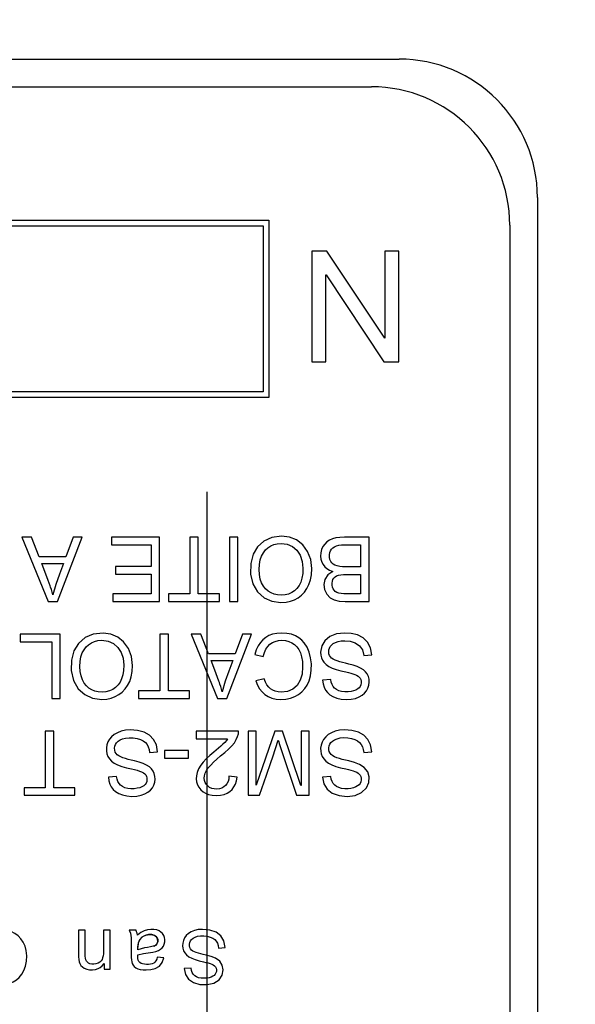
# Model space of a CAD drawing. Header units: metres. Extents: x 70279.8 to 70377.7, y 409251.8 to 409331.5.
# Tile 230 of 244: x 70326.5127 to 70326.5327, y 409312.9465 to 409312.9821. Entities that reach past the tile are written whole.
import ezdxf

# ---------------------------------------------------------------- set-up
doc = ezdxf.new("R2010")
doc.units = ezdxf.units.M
doc.linetypes.add('DASHED', pattern=[0.75, 0.5, -0.25])
doc.layers.add('3056', color=7, linetype='Continuous')
doc.layers.add('3231', color=7, linetype='Continuous')
doc.layers.add('CH-Support-Footing', color=8, linetype='Continuous', lineweight=0)

# ---------------------------------------------------------------- blocks, each defined once
blk = doc.blocks.new('Earthing transformet_Top view_20170604')
at = {"layer": '3056', "color": 7}
for p, q in [((-625.64, 180.64), (-573.64, 180.64)), ((-568.64, 175.64), (-568.64, 123.64))]:
    blk.add_line(p, q, dxfattribs=at)
blk.add_circle((-599.64, 149.64), 75, dxfattribs=at)
blk.add_arc((-573.64, 175.64), 5, 0, 90, dxfattribs=at)
at = {"layer": '3231', "color": 7}
for p, q in [((-624.64, 179.64), (-574.64, 179.64)), ((-595.342, 174.818), (-578.342, 174.818)), ((-578.342, 174.818), (-578.342, 168.418)), ((-595.142, 174.618), (-578.542, 174.618)), ((-578.542, 174.618), (-578.542, 168.618)), ((-569.64, 174.64), (-569.64, 124.64)), ((-576.79, 173.699), (-576.79, 169.699)), ((-576.248, 173.699), (-576.79, 173.699)), ((-574.157, 170.559), (-576.248, 173.699)), ((-574.147, 173.699), (-574.147, 170.559)), ((-573.644, 173.699), (-574.147, 173.699)), ((-573.644, 169.699), (-573.644, 173.699)), ((-576.285, 169.699), (-576.285, 172.84)), ((-576.285, 172.84), (-576.274, 172.84)), ((-576.274, 172.84), (-574.184, 169.699)), ((-574.147, 170.559), (-574.157, 170.559)), ((-576.79, 169.699), (-576.285, 169.699)), ((-574.184, 169.699), (-573.644, 169.699)), ((-578.342, 168.418), (-595.342, 168.418)), ((-578.542, 168.618), (-595.142, 168.618)), ((-587.259, 163.365), (-586.313, 161.045)), ((-586.913, 163.365), (-587.259, 163.365)), ((-586.64, 162.658), (-586.913, 163.365)), ((-585.981, 161.045), (-585.091, 163.365)), ((-585.415, 163.365), (-585.671, 162.658)), ((-585.091, 163.365), (-585.415, 163.365)), ((-584.024, 163.365), (-584.024, 163.089)), ((-582.292, 163.365), (-584.024, 163.365)), ((-582.292, 161.045), (-582.292, 163.365)), ((-581.2, 163.365), (-581.2, 161.319)), ((-580.891, 163.365), (-581.2, 163.365)), ((-580.891, 161.319), (-580.891, 163.365)), ((-579.765, 163.365), (-579.765, 161.045)), ((-579.457, 163.365), (-579.765, 163.365)), ((-579.457, 161.045), (-579.457, 163.365)), ((-574.72, 163.365), (-575.607, 163.365)), ((-574.72, 161.045), (-574.72, 163.365)), ((-584.024, 163.089), (-582.599, 163.089)), ((-582.599, 163.089), (-582.599, 162.303)), ((-575.604, 163.089), (-575.027, 163.089)), ((-575.027, 163.089), (-575.027, 162.291)), ((-585.671, 162.658), (-586.64, 162.658)), ((-586.317, 161.806), (-586.547, 162.414)), ((-586.547, 162.414), (-585.759, 162.414)), ((-583.882, 162.303), (-583.882, 162.029)), ((-582.599, 162.303), (-583.882, 162.303)), ((-575.027, 162.291), (-575.565, 162.291)), ((-583.882, 162.029), (-582.599, 162.029)), ((-582.599, 162.029), (-582.599, 161.319)), ((-575.027, 162.017), (-575.027, 161.319)), ((-583.972, 161.319), (-583.972, 161.045)), ((-582.599, 161.319), (-583.972, 161.319)), ((-581.967, 161.319), (-581.967, 161.045)), ((-581.2, 161.319), (-581.967, 161.319)), ((-580.129, 161.319), (-580.891, 161.319)), ((-580.129, 161.045), (-580.129, 161.319)), ((-575.027, 161.319), (-575.303, 161.318)), ((-586.313, 161.045), (-585.981, 161.045)), ((-583.972, 161.045), (-582.292, 161.045)), ((-581.967, 161.045), (-580.129, 161.045)), ((-579.765, 161.045), (-579.457, 161.045)), ((-575.59, 161.045), (-574.72, 161.045)), ((-587.329, 159.862), (-587.329, 159.587)), ((-585.878, 159.862), (-587.329, 159.862)), ((-585.878, 157.542), (-585.878, 159.862)), ((-582.278, 159.862), (-582.278, 157.818)), ((-581.97, 159.862), (-582.278, 159.862)), ((-581.97, 157.818), (-581.97, 159.862)), ((-581.143, 159.862), (-580.196, 157.542)), ((-580.796, 159.862), (-581.143, 159.862)), ((-580.523, 159.157), (-580.796, 159.862)), ((-579.866, 157.542), (-578.974, 159.862)), ((-579.298, 159.862), (-579.556, 159.157)), ((-578.974, 159.862), (-579.298, 159.862)), ((-587.329, 159.587), (-586.185, 159.587)), ((-586.185, 159.587), (-586.185, 157.542)), ((-579.556, 159.157), (-580.523, 159.157)), ((-578.852, 159.126), (-578.547, 159.049)), ((-574.916, 159.092), (-574.625, 159.117)), ((-580.299, 158.565), (-580.43, 158.913)), ((-580.43, 158.913), (-579.642, 158.913)), ((-580.082, 157.973), (-580.109, 158.057)), ((-580.024, 157.777), (-580.082, 157.973)), ((-578.513, 158.252), (-578.814, 158.181)), ((-576.107, 158.224), (-576.4, 158.199)), ((-583.045, 157.818), (-583.045, 157.542)), ((-582.278, 157.818), (-583.045, 157.818)), ((-581.208, 157.818), (-581.97, 157.818)), ((-581.208, 157.542), (-581.208, 157.818)), ((-586.185, 157.542), (-585.878, 157.542)), ((-583.045, 157.542), (-581.208, 157.542)), ((-580.196, 157.542), (-579.866, 157.542)), ((-586.418, 156.361), (-586.418, 154.315)), ((-586.109, 156.361), (-586.418, 156.361)), ((-586.109, 154.315), (-586.109, 156.361)), ((-580.972, 156.361), (-580.972, 156.084)), ((-579.435, 156.361), (-580.972, 156.361)), ((-579.091, 156.361), (-579.091, 154.041)), ((-578.8, 156.361), (-579.091, 156.361)), ((-578.798, 154.411), (-578.8, 156.361)), ((-578.126, 156.361), (-578.798, 154.411)), ((-577.851, 156.361), (-578.126, 156.361)), ((-577.187, 154.388), (-577.851, 156.361)), ((-577.177, 156.361), (-577.177, 154.388)), ((-576.886, 156.361), (-577.177, 156.361)), ((-576.886, 154.041), (-576.886, 156.361)), ((-580.972, 156.084), (-579.832, 156.084)), ((-578.202, 155.434), (-578.002, 156.034)), ((-582.651, 155.589), (-582.361, 155.616)), ((-582.111, 155.663), (-582.111, 155.378)), ((-581.242, 155.663), (-582.111, 155.663)), ((-581.242, 155.378), (-581.242, 155.663)), ((-574.916, 155.589), (-574.625, 155.616)), ((-582.111, 155.378), (-581.242, 155.378)), ((-578.274, 155.222), (-578.202, 155.434)), ((-583.842, 154.721), (-584.137, 154.698)), ((-579.491, 154.701), (-579.784, 154.733)), ((-576.107, 154.721), (-576.4, 154.698)), ((-587.185, 154.315), (-587.185, 154.041)), ((-586.418, 154.315), (-587.185, 154.315)), ((-585.347, 154.315), (-586.109, 154.315)), ((-585.347, 154.041), (-585.347, 154.315)), ((-577.177, 154.388), (-577.187, 154.388)), ((-587.185, 154.041), (-585.347, 154.041)), ((-579.091, 154.041), (-578.683, 154.041)), ((-577.344, 154.041), (-576.886, 154.041)), ((-585.219, 149.163), (-585.219, 148.302)), ((-584.981, 149.163), (-585.219, 149.163)), ((-584.981, 148.312), (-584.981, 149.163)), ((-584.317, 149.163), (-584.317, 148.398)), ((-584.079, 149.163), (-584.317, 149.163)), ((-584.079, 147.763), (-584.079, 149.163)), ((-583.139, 149.163), (-583.389, 149.163)), ((-582.925, 148.917), (-583.01, 148.823)), ((-582.471, 148.977), (-582.57, 149.005)), ((-582.55, 149.002), (-582.458, 148.97)), ((-582.458, 148.97), (-582.391, 148.912)), ((-582.391, 148.912), (-582.356, 148.834)), ((-582.355, 148.747), (-582.384, 148.673)), ((-582.376, 148.685), (-582.353, 148.76)), ((-582.353, 148.76), (-582.359, 148.846)), ((-582.356, 148.834), (-582.355, 148.747)), ((-583.075, 148.461), (-583.075, 148.548)), ((-582.956, 148.496), (-583.075, 148.461)), ((-582.838, 148.524), (-582.959, 148.496)), ((-582.727, 148.544), (-582.838, 148.524)), ((-582.62, 148.56), (-582.727, 148.544)), ((-582.519, 148.583), (-582.62, 148.56)), ((-582.442, 148.618), (-582.519, 148.583)), ((-582.496, 148.593), (-582.432, 148.625)), ((-582.384, 148.673), (-582.442, 148.618)), ((-582.432, 148.625), (-582.376, 148.685)), ((-580.16, 148.521), (-579.917, 148.542)), ((-582.139, 148.163), (-582.371, 148.194)), ((-584.292, 147.968), (-584.292, 147.763)), ((-584.292, 147.763), (-584.079, 147.763)), ((-581.152, 147.797), (-581.396, 147.778))]:
    blk.add_line(p, q, dxfattribs=at)
for points in [[(-577.89, 163.403), (-578.238, 163.359), (-578.524, 163.227), (-578.751, 163.018), (-578.912, 162.749), (-578.999, 162.411), (-579.002, 162.032), (-578.918, 161.677), (-578.749, 161.391), (-578.514, 161.177), (-578.234, 161.049), (-577.904, 161.005)], [(-576.79, 162.234), (-576.83, 162.563), (-576.944, 162.854), (-577.12, 163.09), (-577.342, 163.265), (-577.596, 163.367), (-577.89, 163.403)], [(-575.607, 163.365), (-575.774, 163.358), (-575.92, 163.339), (-576.047, 163.306), (-576.157, 163.258), (-576.249, 163.196), (-576.326, 163.118), (-576.388, 163.026), (-576.435, 162.92), (-576.464, 162.804), (-576.472, 162.685), (-576.461, 162.571), (-576.431, 162.468), (-576.386, 162.378), (-576.325, 162.3), (-576.249, 162.232), (-576.154, 162.175), (-576.037, 162.131)], [(-577.893, 161.269), (-578.028, 161.277), (-578.151, 161.305), (-578.264, 161.353), (-578.367, 161.419), (-578.458, 161.502), (-578.538, 161.6), (-578.602, 161.715), (-578.65, 161.85), (-578.682, 162.012), (-578.694, 162.193), (-578.684, 162.376), (-578.653, 162.543), (-578.604, 162.685), (-578.54, 162.804), (-578.462, 162.905), (-578.374, 162.987), (-578.275, 163.053), (-578.164, 163.101), (-578.041, 163.131), (-577.901, 163.141)], [(-577.901, 163.141), (-577.675, 163.112), (-577.484, 163.027), (-577.327, 162.892), (-577.208, 162.711), (-577.134, 162.493), (-577.11, 162.241)], [(-575.565, 162.291), (-575.68, 162.295), (-575.783, 162.306), (-575.875, 162.325), (-575.953, 162.354), (-576.017, 162.39), (-576.067, 162.435), (-576.107, 162.49), (-576.136, 162.558), (-576.152, 162.638), (-576.154, 162.724), (-576.141, 162.807), (-576.116, 162.877), (-576.081, 162.935), (-576.034, 162.984), (-575.975, 163.023), (-575.901, 163.053), (-575.814, 163.073), (-575.715, 163.085), (-575.604, 163.089)], [(-585.759, 162.414), (-585.905, 162.025), (-586.039, 161.66), (-586.141, 161.279)], [(-577.904, 161.005), (-577.72, 161.017), (-577.558, 161.051), (-577.413, 161.105), (-577.283, 161.179), (-577.163, 161.271), (-577.057, 161.382), (-576.967, 161.509), (-576.894, 161.653), (-576.839, 161.819), (-576.803, 162.011), (-576.79, 162.234)], [(-577.11, 162.241), (-577.119, 162.049), (-577.146, 161.883), (-577.19, 161.74), (-577.25, 161.619), (-577.326, 161.516), (-577.415, 161.431), (-577.517, 161.363), (-577.63, 161.312), (-577.755, 161.281), (-577.893, 161.269)], [(-576.037, 162.131), (-576.213, 162.002), (-576.32, 161.84), (-576.359, 161.66), (-576.335, 161.476), (-576.253, 161.31), (-576.128, 161.178), (-575.983, 161.101), (-575.8, 161.058), (-575.59, 161.045)], [(-575.303, 161.318), (-575.425, 161.319), (-575.537, 161.32), (-575.639, 161.324), (-575.732, 161.331), (-575.815, 161.345), (-575.886, 161.37), (-575.943, 161.405), (-575.989, 161.448), (-576.023, 161.499), (-576.045, 161.561), (-576.056, 161.632), (-576.057, 161.706), (-576.048, 161.774), (-576.028, 161.833), (-575.996, 161.884), (-575.952, 161.929), (-575.895, 161.965), (-575.824, 161.992), (-575.74, 162.007), (-575.645, 162.013), (-575.542, 162.016), (-575.429, 162.017), (-575.306, 162.017), (-575.027, 162.017)], [(-586.225, 161.56), (-586.245, 161.613), (-586.317, 161.806)], [(-586.141, 161.279), (-586.171, 161.385), (-586.197, 161.476), (-586.225, 161.56)], [(-584.331, 159.901), (-584.686, 159.864), (-584.98, 159.736), (-585.215, 159.529), (-585.381, 159.262), (-585.472, 158.926), (-585.479, 158.545), (-585.396, 158.183), (-585.228, 157.892), (-584.993, 157.677), (-584.712, 157.548), (-584.379, 157.503)], [(-583.266, 158.733), (-583.306, 159.059), (-583.417, 159.347), (-583.588, 159.58), (-583.8, 159.753), (-584.044, 159.858), (-584.331, 159.901)], [(-577.893, 159.902), (-578.059, 159.89), (-578.207, 159.858), (-578.338, 159.808), (-578.454, 159.742), (-578.558, 159.659), (-578.649, 159.56), (-578.73, 159.44), (-578.797, 159.296), (-578.852, 159.126)], [(-577.063, 159.546), (-577.154, 159.649), (-577.259, 159.735), (-577.382, 159.804), (-577.526, 159.857), (-577.695, 159.89), (-577.893, 159.902)], [(-575.613, 159.902), (-575.899, 159.87), (-576.135, 159.775), (-576.316, 159.626), (-576.432, 159.437), (-576.472, 159.208)], [(-574.625, 159.117), (-574.671, 159.368), (-574.777, 159.569), (-574.935, 159.725), (-575.141, 159.832), (-575.367, 159.886), (-575.613, 159.902)], [(-584.369, 157.766), (-584.505, 157.774), (-584.629, 157.802), (-584.741, 157.849), (-584.843, 157.915), (-584.934, 157.997), (-585.013, 158.097), (-585.077, 158.213), (-585.126, 158.351), (-585.158, 158.516), (-585.169, 158.697), (-585.158, 158.88), (-585.128, 159.044), (-585.081, 159.183), (-585.019, 159.299), (-584.943, 159.399), (-584.854, 159.482), (-584.754, 159.548), (-584.642, 159.598), (-584.517, 159.629), (-584.376, 159.64)], [(-584.376, 159.64), (-584.149, 159.61), (-583.957, 159.523), (-583.799, 159.385), (-583.681, 159.205), (-583.608, 158.99), (-583.585, 158.74)], [(-578.547, 159.049), (-578.503, 159.198), (-578.447, 159.32), (-578.379, 159.42), (-578.303, 159.497), (-578.216, 159.557), (-578.116, 159.602), (-577.998, 159.63), (-577.87, 159.64), (-577.741, 159.63), (-577.62, 159.602), (-577.513, 159.554), (-577.417, 159.489), (-577.332, 159.408), (-577.261, 159.31), (-577.202, 159.19), (-577.158, 159.045), (-577.131, 158.876), (-577.122, 158.683)], [(-576.886, 159.208), (-576.964, 159.387), (-577.063, 159.546)], [(-575.453, 158.782), (-575.574, 158.81), (-575.683, 158.838), (-575.781, 158.866), (-575.87, 158.895), (-575.95, 158.925), (-576.018, 158.959), (-576.075, 158.998), (-576.119, 159.042), (-576.151, 159.095), (-576.17, 159.155), (-576.178, 159.222), (-576.173, 159.291), (-576.156, 159.356), (-576.125, 159.415), (-576.08, 159.47), (-576.018, 159.52), (-575.939, 159.563), (-575.843, 159.596), (-575.73, 159.617), (-575.601, 159.624)], [(-575.601, 159.624), (-575.408, 159.608), (-575.224, 159.55), (-575.068, 159.446), (-574.963, 159.295), (-574.916, 159.092)], [(-578.814, 158.181), (-578.754, 158.02), (-578.678, 157.886), (-578.589, 157.774), (-578.485, 157.683), (-578.369, 157.61), (-578.235, 157.554), (-578.08, 157.517), (-577.908, 157.504), (-577.731, 157.513), (-577.56, 157.547), (-577.407, 157.604), (-577.271, 157.681), (-577.149, 157.777), (-577.043, 157.893), (-576.955, 158.025), (-576.885, 158.179), (-576.835, 158.358), (-576.808, 158.563), (-576.807, 158.788), (-576.833, 159.008), (-576.886, 159.208)], [(-576.472, 159.208), (-576.466, 159.105), (-576.446, 159.012), (-576.409, 158.926), (-576.354, 158.845), (-576.278, 158.768), (-576.179, 158.696), (-576.056, 158.635), (-575.911, 158.585), (-575.747, 158.539), (-575.562, 158.495)], [(-584.379, 157.503), (-584.195, 157.516), (-584.033, 157.55), (-583.888, 157.604), (-583.757, 157.678), (-583.637, 157.771), (-583.532, 157.881), (-583.442, 158.008), (-583.369, 158.152), (-583.315, 158.318), (-583.279, 158.509), (-583.266, 158.733)], [(-583.585, 158.74), (-583.593, 158.552), (-583.618, 158.39), (-583.659, 158.252), (-583.715, 158.132), (-583.788, 158.027), (-583.878, 157.939), (-583.981, 157.867), (-584.098, 157.812), (-584.228, 157.778), (-584.369, 157.766)], [(-579.642, 158.913), (-579.788, 158.523), (-579.922, 158.158), (-580.024, 157.777)], [(-577.122, 158.683), (-577.144, 158.421), (-577.211, 158.196), (-577.321, 158.011), (-577.476, 157.873), (-577.673, 157.79), (-577.893, 157.766)], [(-574.723, 158.233), (-574.748, 158.335), (-574.79, 158.425), (-574.85, 158.505), (-574.929, 158.576), (-575.029, 158.639), (-575.15, 158.694), (-575.292, 158.741), (-575.453, 158.782)], [(-580.109, 158.057), (-580.129, 158.111), (-580.15, 158.169), (-580.299, 158.565)], [(-575.562, 158.495), (-575.467, 158.473), (-575.381, 158.45), (-575.303, 158.427), (-575.234, 158.403), (-575.172, 158.376), (-575.12, 158.347), (-575.078, 158.313), (-575.046, 158.273), (-575.024, 158.224), (-575.011, 158.165), (-575.01, 158.098), (-575.021, 158.033), (-575.046, 157.975), (-575.084, 157.925), (-575.134, 157.882), (-575.199, 157.844), (-575.28, 157.814), (-575.373, 157.791), (-575.482, 157.78), (-575.6, 157.779), (-575.715, 157.793)], [(-577.893, 157.766), (-578.009, 157.774), (-578.109, 157.797), (-578.198, 157.834), (-578.277, 157.884), (-578.348, 157.949), (-578.411, 158.03), (-578.467, 158.13), (-578.513, 158.252)], [(-576.4, 158.199), (-576.384, 158.063), (-576.35, 157.946), (-576.299, 157.844), (-576.229, 157.755), (-576.14, 157.675), (-576.029, 157.607), (-575.892, 157.553), (-575.729, 157.517), (-575.548, 157.504), (-575.371, 157.512), (-575.212, 157.543), (-575.079, 157.592), (-574.971, 157.657), (-574.882, 157.734), (-574.812, 157.82), (-574.762, 157.914), (-574.73, 158.015), (-574.717, 158.124), (-574.723, 158.233)], [(-575.715, 157.793), (-575.816, 157.82), (-575.898, 157.858), (-575.965, 157.906), (-576.019, 157.966), (-576.061, 158.038), (-576.09, 158.124), (-576.107, 158.224)], [(-583.35, 156.401), (-583.525, 156.389), (-583.68, 156.355), (-583.815, 156.302), (-583.93, 156.233), (-584.025, 156.152), (-584.1, 156.063), (-584.154, 155.969), (-584.19, 155.866), (-584.207, 155.754), (-584.207, 155.641), (-584.189, 155.535), (-584.153, 155.439), (-584.1, 155.355), (-584.028, 155.277), (-583.93, 155.204), (-583.806, 155.139), (-583.658, 155.086), (-583.489, 155.038), (-583.298, 154.992)], [(-582.361, 155.616), (-582.404, 155.859), (-582.503, 156.056), (-582.651, 156.209), (-582.846, 156.319), (-583.084, 156.382), (-583.35, 156.401)], [(-580.085, 155.46), (-579.931, 155.588), (-579.797, 155.71), (-579.682, 155.826), (-579.589, 155.94), (-579.518, 156.052), (-579.47, 156.162), (-579.444, 156.266), (-579.435, 156.361)], [(-575.613, 156.401), (-575.788, 156.389), (-575.944, 156.356), (-576.081, 156.301), (-576.196, 156.232), (-576.29, 156.152), (-576.365, 156.062), (-576.421, 155.963), (-576.456, 155.855), (-576.471, 155.746), (-576.47, 155.638), (-576.453, 155.535), (-576.417, 155.441), (-576.362, 155.354), (-576.287, 155.274), (-576.189, 155.201), (-576.066, 155.138), (-575.919, 155.085), (-575.752, 155.038), (-575.562, 154.992)], [(-574.625, 155.616), (-574.668, 155.86), (-574.768, 156.056), (-574.915, 156.208), (-575.106, 156.317), (-575.343, 156.381), (-575.613, 156.401)], [(-583.19, 155.281), (-583.313, 155.309), (-583.423, 155.337), (-583.523, 155.365), (-583.613, 155.394), (-583.693, 155.425), (-583.761, 155.46), (-583.817, 155.5), (-583.859, 155.547), (-583.89, 155.602), (-583.908, 155.667), (-583.913, 155.739), (-583.904, 155.811), (-583.88, 155.878), (-583.842, 155.937), (-583.789, 155.991), (-583.717, 156.039), (-583.626, 156.08), (-583.517, 156.108), (-583.388, 156.122), (-583.245, 156.119), (-583.103, 156.096)], [(-583.103, 156.096), (-582.98, 156.056), (-582.881, 156.004), (-582.803, 155.943), (-582.741, 155.871), (-582.696, 155.79), (-582.667, 155.696), (-582.651, 155.589)], [(-579.832, 156.084), (-579.875, 156.018), (-579.931, 155.951), (-579.999, 155.883), (-580.077, 155.812), (-580.165, 155.739)], [(-578.002, 156.034), (-577.985, 155.969), (-577.966, 155.907), (-577.945, 155.84), (-577.92, 155.765), (-577.344, 154.041)], [(-575.453, 155.281), (-575.579, 155.309), (-575.693, 155.338), (-575.795, 155.367), (-575.886, 155.397), (-575.967, 155.43), (-576.037, 155.467), (-576.092, 155.51), (-576.133, 155.56), (-576.16, 155.617), (-576.175, 155.683), (-576.177, 155.753), (-576.166, 155.823), (-576.14, 155.887), (-576.1, 155.945), (-576.043, 155.999), (-575.968, 156.046), (-575.875, 156.085), (-575.764, 156.111), (-575.634, 156.123), (-575.494, 156.118), (-575.358, 156.094)], [(-575.358, 156.094), (-575.24, 156.053), (-575.144, 156.003), (-575.068, 155.943), (-575.007, 155.873), (-574.962, 155.792), (-574.932, 155.698), (-574.916, 155.589)], [(-580.165, 155.739), (-580.333, 155.601), (-580.48, 155.473), (-580.608, 155.352), (-580.717, 155.238), (-580.805, 155.127)], [(-582.458, 154.725), (-582.48, 154.825), (-582.521, 154.915), (-582.579, 154.995), (-582.657, 155.068), (-582.758, 155.134), (-582.88, 155.191), (-583.025, 155.24), (-583.19, 155.281)], [(-580.805, 155.127), (-580.884, 154.993), (-580.935, 154.867), (-580.96, 154.748), (-580.965, 154.635), (-580.95, 154.526), (-580.917, 154.424), (-580.868, 154.329), (-580.801, 154.243), (-580.719, 154.169), (-580.627, 154.111), (-580.519, 154.068), (-580.391, 154.04), (-580.241, 154.03), (-580.09, 154.041), (-579.96, 154.071), (-579.847, 154.119), (-579.749, 154.181), (-579.668, 154.255), (-579.602, 154.341)], [(-580.667, 154.747), (-580.642, 154.842), (-580.595, 154.937), (-580.529, 155.033), (-580.442, 155.133), (-580.339, 155.237), (-580.221, 155.345), (-580.085, 155.46)], [(-578.683, 154.041), (-578.43, 154.77), (-578.274, 155.222)], [(-574.72, 154.706), (-574.772, 154.889), (-574.895, 155.046), (-575.07, 155.158), (-575.248, 155.228), (-575.453, 155.281)], [(-583.298, 154.992), (-583.193, 154.968), (-583.098, 154.943), (-583.014, 154.917), (-582.938, 154.889), (-582.873, 154.857), (-582.821, 154.819), (-582.784, 154.775), (-582.76, 154.723), (-582.747, 154.665), (-582.744, 154.602), (-582.754, 154.539), (-582.776, 154.481), (-582.812, 154.43), (-582.861, 154.385), (-582.925, 154.347), (-583.004, 154.315), (-583.097, 154.292), (-583.204, 154.279), (-583.323, 154.278), (-583.44, 154.289)], [(-575.562, 154.992), (-575.467, 154.97), (-575.38, 154.947), (-575.302, 154.924), (-575.231, 154.9), (-575.169, 154.873), (-575.117, 154.843), (-575.075, 154.809), (-575.044, 154.768), (-575.023, 154.719), (-575.011, 154.659), (-575.01, 154.593), (-575.022, 154.528), (-575.047, 154.47), (-575.085, 154.421), (-575.136, 154.378), (-575.201, 154.341), (-575.281, 154.311), (-575.375, 154.289), (-575.483, 154.278), (-575.601, 154.278), (-575.715, 154.291)], [(-584.137, 154.698), (-584.12, 154.563), (-584.086, 154.446), (-584.035, 154.344), (-583.966, 154.255), (-583.877, 154.175), (-583.766, 154.107), (-583.63, 154.052), (-583.468, 154.015), (-583.289, 154.001), (-583.112, 154.009), (-582.953, 154.039), (-582.819, 154.089), (-582.709, 154.154), (-582.62, 154.23), (-582.55, 154.315), (-582.498, 154.408), (-582.466, 154.51), (-582.453, 154.618), (-582.458, 154.725)], [(-583.44, 154.289), (-583.544, 154.314), (-583.628, 154.352), (-583.697, 154.4), (-583.752, 154.461), (-583.795, 154.533), (-583.826, 154.62), (-583.842, 154.721)], [(-579.784, 154.733), (-579.793, 154.626), (-579.817, 154.534), (-579.854, 154.457), (-579.903, 154.394), (-579.963, 154.343), (-580.036, 154.303), (-580.124, 154.276), (-580.221, 154.265), (-580.317, 154.27), (-580.405, 154.291), (-580.482, 154.327), (-580.548, 154.376), (-580.6, 154.434), (-580.64, 154.5), (-580.664, 154.574), (-580.674, 154.657), (-580.667, 154.747)], [(-579.602, 154.341), (-579.55, 154.441), (-579.513, 154.56), (-579.491, 154.701)], [(-576.4, 154.698), (-576.353, 154.453), (-576.238, 154.263), (-576.053, 154.118), (-575.806, 154.028), (-575.519, 154.001), (-575.23, 154.035), (-574.99, 154.141), (-574.819, 154.308), (-574.733, 154.502), (-574.72, 154.706)], [(-575.715, 154.291), (-575.816, 154.317), (-575.897, 154.354), (-575.964, 154.402), (-576.018, 154.463), (-576.06, 154.535), (-576.09, 154.62), (-576.107, 154.721)], [(-587.149, 148.589), (-587.213, 148.731), (-587.297, 148.855), (-587.399, 148.961), (-587.517, 149.05), (-587.652, 149.119), (-587.806, 149.168), (-587.978, 149.193), (-588.161, 149.194), (-588.344, 149.166), (-588.524, 149.109), (-588.701, 149.018), (-588.877, 148.893)], [(-583.389, 149.163), (-583.345, 149.064), (-583.324, 148.969)], [(-583.09, 148.991), (-583.102, 149.054), (-583.118, 149.112), (-583.139, 149.163)], [(-582.723, 149.181), (-582.843, 149.145), (-582.966, 149.083), (-583.09, 148.991)], [(-582.528, 148.375), (-582.421, 148.401), (-582.329, 148.436), (-582.252, 148.481), (-582.192, 148.533), (-582.148, 148.594), (-582.118, 148.664), (-582.101, 148.742), (-582.099, 148.825), (-582.112, 148.906), (-582.141, 148.977), (-582.183, 149.041), (-582.239, 149.095), (-582.309, 149.14), (-582.394, 149.174), (-582.493, 149.193), (-582.605, 149.196), (-582.723, 149.181)], [(-580.741, 149.197), (-580.893, 149.186), (-581.03, 149.155), (-581.148, 149.105), (-581.245, 149.042), (-581.324, 148.969), (-581.384, 148.888), (-581.427, 148.798), (-581.45, 148.703), (-581.456, 148.606), (-581.448, 148.511), (-581.423, 148.423), (-581.378, 148.343), (-581.316, 148.271), (-581.234, 148.206), (-581.13, 148.15), (-581.004, 148.103), (-580.86, 148.062), (-580.698, 148.023)], [(-579.917, 148.542), (-579.965, 148.778), (-580.077, 148.961), (-580.246, 149.093), (-580.472, 149.172), (-580.741, 149.197)], [(-583.324, 148.969), (-583.318, 148.884), (-583.315, 148.791), (-583.313, 148.688)], [(-583.075, 148.548), (-583.056, 148.715), (-582.995, 148.845), (-582.899, 148.934), (-582.783, 148.987), (-582.661, 149.008), (-582.55, 149.002)], [(-583.01, 148.823), (-583.06, 148.7), (-583.075, 148.548)], [(-582.57, 149.005), (-582.687, 149.006), (-582.811, 148.978), (-582.925, 148.917)], [(-582.359, 148.846), (-582.4, 148.922), (-582.471, 148.977)], [(-580.607, 148.263), (-580.71, 148.287), (-580.803, 148.31), (-580.887, 148.334), (-580.962, 148.358), (-581.029, 148.385), (-581.086, 148.414), (-581.133, 148.448), (-581.17, 148.49), (-581.195, 148.542), (-581.209, 148.602), (-581.21, 148.665), (-581.197, 148.726), (-581.173, 148.781), (-581.133, 148.832), (-581.078, 148.877), (-581.005, 148.916), (-580.917, 148.945), (-580.812, 148.962), (-580.691, 148.964), (-580.568, 148.95)], [(-580.568, 148.95), (-580.458, 148.919), (-580.369, 148.877), (-580.298, 148.827), (-580.242, 148.766), (-580.201, 148.696), (-580.174, 148.614), (-580.16, 148.521)], [(-588.847, 147.77), (-588.804, 147.632), (-588.746, 147.518), (-588.674, 147.423), (-588.588, 147.346), (-588.486, 147.283), (-588.362, 147.236), (-588.214, 147.206), (-588.047, 147.197), (-587.878, 147.208), (-587.72, 147.243), (-587.582, 147.297), (-587.462, 147.37), (-587.356, 147.462), (-587.266, 147.576), (-587.191, 147.712), (-587.133, 147.871), (-587.097, 148.052), (-587.089, 148.245), (-587.107, 148.427), (-587.149, 148.589)], [(-584.317, 148.398), (-584.32, 148.31), (-584.329, 148.234), (-584.345, 148.166), (-584.369, 148.108), (-584.403, 148.057), (-584.45, 148.014), (-584.512, 147.977), (-584.587, 147.95), (-584.666, 147.938), (-584.74, 147.94), (-584.804, 147.954), (-584.856, 147.977), (-584.896, 148.008), (-584.928, 148.049), (-584.952, 148.099), (-584.969, 148.161), (-584.978, 148.233), (-584.981, 148.312)], [(-583.313, 148.688), (-583.313, 148.464), (-583.313, 148.36), (-583.313, 148.264), (-583.31, 148.175), (-583.305, 148.094), (-583.294, 148.021), (-583.275, 147.957), (-583.245, 147.902), (-583.202, 147.853), (-583.146, 147.81), (-583.073, 147.775), (-582.985, 147.75), (-582.884, 147.737), (-582.77, 147.733)], [(-583.075, 148.274), (-582.874, 148.322), (-582.528, 148.375)], [(-585.219, 148.302), (-585.217, 148.2), (-585.211, 148.109), (-585.196, 148.027), (-585.169, 147.957), (-585.13, 147.895), (-585.078, 147.841), (-585.008, 147.795), (-584.921, 147.76), (-584.817, 147.738), (-584.707, 147.733), (-584.603, 147.746), (-584.511, 147.776), (-584.432, 147.821), (-584.362, 147.881), (-584.292, 147.968)], [(-582.371, 148.194), (-582.392, 148.122), (-582.42, 148.062), (-582.456, 148.014), (-582.5, 147.978), (-582.552, 147.953), (-582.614, 147.937), (-582.686, 147.928), (-582.762, 147.927), (-582.836, 147.933), (-582.901, 147.946), (-582.955, 147.968), (-582.998, 147.998), (-583.033, 148.036), (-583.058, 148.083), (-583.07, 148.139), (-583.074, 148.203), (-583.075, 148.274)], [(-582.77, 147.733), (-582.601, 147.744), (-582.443, 147.785), (-582.298, 147.869), (-582.196, 147.996), (-582.139, 148.163)], [(-580.698, 148.023), (-580.613, 148.003), (-580.536, 147.983), (-580.467, 147.962), (-580.405, 147.939), (-580.352, 147.914), (-580.307, 147.884), (-580.271, 147.844), (-580.248, 147.793), (-580.238, 147.736), (-580.239, 147.677), (-580.253, 147.622), (-580.277, 147.575), (-580.313, 147.534), (-580.362, 147.499), (-580.424, 147.469), (-580.498, 147.446), (-580.585, 147.432), (-580.683, 147.427), (-580.785, 147.432), (-580.879, 147.45)], [(-580.024, 147.902), (-580.118, 148.046), (-580.267, 148.151), (-580.425, 148.215), (-580.607, 148.263)], [(-581.396, 147.778), (-581.352, 147.56), (-581.241, 147.394), (-581.066, 147.274), (-580.836, 147.208), (-580.575, 147.2), (-580.329, 147.256), (-580.142, 147.378), (-580.028, 147.545), (-579.994, 147.731), (-580.024, 147.902)], [(-580.879, 147.45), (-580.957, 147.48), (-581.02, 147.521), (-581.072, 147.573), (-581.11, 147.636), (-581.137, 147.71), (-581.152, 147.797)]]:
    blk.add_lwpolyline(points, dxfattribs=at)
blk.add_arc((-574.64, 174.64), 5, 0, 90, dxfattribs=at)
blk = doc.blocks.new('fp_d1')
at = {"layer": 'CH-Support-Footing', "color": 253, "linetype": 'DASHED', "lineweight": 25}
blk.add_line((85, 18815.019), (85, 9685.009), dxfattribs=at)
blk.add_line((85, 18815.019), (85, 9685.009), dxfattribs=at)

msp = doc.modelspace()

# ---------------------------------------------------------------- hatches: boundary and pattern name
h = msp.add_hatch()
h.set_pattern_fill('ANSI31', color=256)
h.set_pattern_definition([(45, (70274.75, 409260.7), (-0.08838835, 0.08838835), [])])
edge = h.paths.add_edge_path()
edge.add_arc((70318.75, 409311.6), 0.3, 60, 120)
edge.add_line((70318.6, 409311.859808), (70318.6, 409315.349995))
edge.add_arc((70318.75, 409315.35), 0.15, 180.00207, 360)
edge.add_line((70318.9, 409315.35), (70318.9, 409311.859808))
edge = h.paths.add_edge_path()
edge.add_arc((70318.75, 409311.6), 0.3, 330, 390)
edge.add_line((70319.009808, 409311.75), (70327.65, 409311.75))
edge.add_line((70327.65, 409311.75), (70327.65, 409311.45))
edge.add_line((70327.65, 409311.45), (70319.009808, 409311.45))
edge = h.paths.add_edge_path()
edge.add_arc((70318.75, 409311.6), 0.3, 240, 300)
edge.add_line((70318.9, 409311.340192), (70318.9, 409309.35))
edge.add_arc((70318.75, 409309.338701), 0.150425, 4.30766, 175.69234)
edge.add_line((70318.6, 409309.35), (70318.6, 409311.340192))

# ---------------------------------------------------------------- block references
at = {"xscale": 0.001, "yscale": 0.001, "zscale": 0.001}
for name, p in [('fp_d1', (70326.43442, 409302.149989)), ('Earthing transformet_Top view_20170604', (70327.1, 409312.8))]:
    msp.add_blockref(name, p, dxfattribs=at)

doc.saveas('drawing.dxf')
